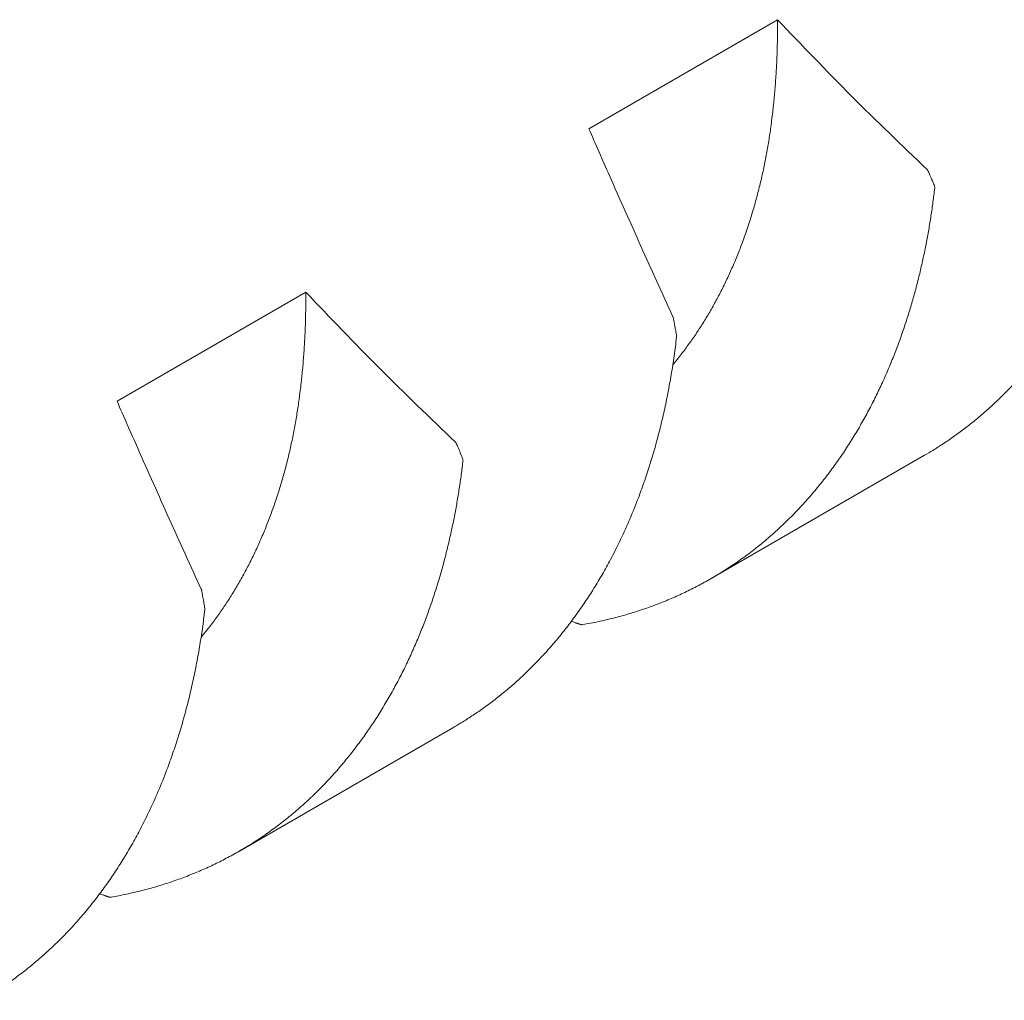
# Model space of a CAD drawing. Header units: millimetres. Extents: x 0 to 594, y 0 to 420.
# Tile 66 of 83: x 478.77 to 481.72, y 352.41 to 355.35. Entities that reach past the tile are written whole.
import ezdxf

# ---------------------------------------------------------------- set-up
doc = ezdxf.new("R2010")
doc.units = ezdxf.units.MM
doc.linetypes.add('K5LT_THIN', pattern=[0])
doc.layers.add('Системный слой', color=7, linetype='Continuous')

# ---------------------------------------------------------------- blocks, each defined once
blk = doc.blocks.new('U3')
at = {"layer": 'Системный слой', "color": 7, "linetype": 'K5LT_THIN', "lineweight": 18}
for p, q in [((481.0378, 355.3488), (480.4722, 355.0222)), ((479.6236, 354.5323), (479.0579, 354.2057)), ((480.8387, 353.6743), (481.4788, 354.0438)), ((479.4245, 352.8578), (480.0646, 353.2273))]:
    blk.add_line(p, q, dxfattribs=at)
for points, knots in [([(481.0378, 355.3488), (481.038, 355.3322), (481.0378, 355.2993), (481.0367, 355.2506), (481.0346, 355.2029), (481.0315, 355.1563), (481.0276, 355.1108), (481.0235, 355.072), (481.0199, 355.0428), (481.016, 355.0139), (481.0107, 354.9796), (481.0031, 354.9367), (480.9945, 354.8941), (480.9847, 354.8518), (480.9739, 354.8099), (480.9619, 354.7685), (480.9489, 354.7276), (480.9349, 354.6874), (480.9198, 354.6479), (480.9036, 354.6093), (480.8865, 354.5715), (480.8685, 354.5348), (480.8495, 354.499), (480.8296, 354.4642), (480.8088, 354.4305), (480.7871, 354.3979), (480.7647, 354.3664), (480.7435, 354.3388), (480.7298, 354.3219), (480.7239, 354.3149)], [0, 0, 0, 0, 0.0203909, 0.0406136, 0.0606482, 0.0803478, 0.0997845, 0.1189127, 0.1306786, 0.1379115, 0.1569537, 0.1761257, 0.1954431, 0.2148512, 0.23438, 0.2539811, 0.2736429, 0.2933116, 0.3129434, 0.3325295, 0.3520452, 0.371509, 0.3908925, 0.4102424, 0.4295413, 0.448809, 0.4680321, 0.4872502, 0.5011568, 0.5011568, 0.5011568, 0.5011568]), ([(482.1493, 355.214), (482.1471, 355.1952), (482.1423, 355.1578), (482.1337, 355.1023), (482.1238, 355.0475), (482.1126, 354.9933), (482.1, 354.9399), (482.086, 354.8873), (482.0707, 354.8355), (482.054, 354.7848), (482.034, 354.7295), (482.0102, 354.6703), (481.982, 354.6078), (481.9541, 354.5525), (481.9272, 354.5039), (481.9019, 354.4616), (481.8755, 354.4207), (481.848, 354.3813), (481.8196, 354.3434), (481.7903, 354.3072), (481.7602, 354.2726), (481.7295, 354.2398), (481.6982, 354.2087), (481.6664, 354.1794), (481.6342, 354.1517), (481.6017, 354.1258), (481.569, 354.1016), (481.5362, 354.0791), (481.5061, 354.06), (481.487, 354.0486), (481.4788, 354.0438)], [0, 0, 0, 0, 0.0273479, 0.0546132, 0.0818229, 0.1089974, 0.136186, 0.1633567, 0.1905029, 0.2175968, 0.2446688, 0.2806774, 0.3166161, 0.3524805, 0.3793091, 0.4060938, 0.4328036, 0.4594889, 0.4860263, 0.512426, 0.5385629, 0.5645845, 0.5902876, 0.6157869, 0.6409694, 0.6660409, 0.6906406, 0.7148832, 0.7385524, 0.7559243, 0.7559243, 0.7559243, 0.7559243]), ([(480.4722, 355.0222), (480.4824, 354.9988), (480.5029, 354.952), (480.5391, 354.8698), (480.581, 354.7757), (480.6284, 354.67), (480.6762, 354.5645), (480.7082, 354.4941), (480.7243, 354.4589)], [0, 0, 0, 0, 0.124073, 0.24903, 0.437214, 0.624852, 0.812078, 1, 1, 1, 1]), ([(481.5091, 354.8444), (481.5095, 354.8476), (481.5078, 354.8519), (481.5013, 354.8675), (481.494, 354.8848), (481.4894, 354.8954), (481.487, 354.8992)], [0, 0, 0, 0, 0.3180836, 0.6361672, 0.8583894, 0.9852369, 0.9852369, 0.9852369, 0.9852369]), ([(480.8386, 353.6743), (480.851, 353.6814), (480.8757, 353.6963), (480.9123, 353.7204), (480.9486, 353.7463), (480.9843, 353.774), (481.0193, 353.8035), (481.0534, 353.8347), (481.0867, 353.8674), (481.1189, 353.9017), (481.1499, 353.9373), (481.1797, 353.9741), (481.2081, 354.012), (481.2352, 354.0509), (481.2609, 354.0907), (481.2852, 354.1311), (481.3082, 354.1723), (481.3298, 354.214), (481.35, 354.2562), (481.3688, 354.2985), (481.3863, 354.3409), (481.4024, 354.3832), (481.4173, 354.4255), (481.4309, 354.4675), (481.4435, 354.5096), (481.455, 354.5516), (481.4654, 354.5936), (481.4749, 354.6355), (481.4835, 354.6773), (481.4912, 354.719), (481.498, 354.7608), (481.504, 354.8025), (481.5075, 354.8304), (481.5091, 354.8444)], [0.2437969, 0.2437969, 0.2437969, 0.2437969, 0.2698818, 0.2966667, 0.3237153, 0.3509673, 0.3783814, 0.4058261, 0.4332216, 0.4605283, 0.4875883, 0.514442, 0.5409384, 0.5672667, 0.5931799, 0.6188258, 0.6440769, 0.6692083, 0.6938626, 0.7181535, 0.74182, 0.7652276, 0.7880286, 0.8104719, 0.8324304, 0.8542613, 0.8757323, 0.8969767, 0.9178787, 0.9386677, 0.9592261, 0.9796666, 1, 1, 1, 1]), ([(479.6236, 354.5323), (479.6237, 354.5157), (479.6236, 354.4828), (479.6225, 354.4341), (479.6203, 354.3864), (479.6173, 354.3398), (479.6134, 354.2943), (479.6093, 354.2555), (479.6056, 354.2263), (479.6017, 354.1974), (479.5965, 354.1631), (479.5889, 354.1202), (479.5802, 354.0776), (479.5705, 354.0353), (479.5597, 353.9934), (479.5477, 353.952), (479.5347, 353.9111), (479.5207, 353.8709), (479.5055, 353.8314), (479.4894, 353.7928), (479.4723, 353.755), (479.4542, 353.7183), (479.4352, 353.6825), (479.4154, 353.6478), (479.3946, 353.614), (479.3729, 353.5814), (479.3505, 353.5499), (479.3293, 353.5223), (479.3156, 353.5054), (479.3097, 353.4984)], [0, 0, 0, 0, 0.0203909, 0.0406136, 0.0606482, 0.0803478, 0.0997844, 0.1189127, 0.1306786, 0.1379115, 0.1569537, 0.1761256, 0.195443, 0.2148512, 0.23438, 0.253981, 0.2736428, 0.2933115, 0.3129433, 0.3325294, 0.3520452, 0.3715089, 0.3908925, 0.4102424, 0.4295413, 0.4488089, 0.4680321, 0.4872502, 0.5011568, 0.5011568, 0.5011568, 0.5011568]), ([(480.7243, 354.4589), (480.725, 354.4582), (480.7254, 354.4559), (480.7262, 354.4517), (480.7272, 354.4465), (480.7282, 354.4409), (480.7291, 354.4361), (480.7299, 354.4314), (480.7308, 354.4264), (480.732, 354.4198), (480.7334, 354.4117), (480.7346, 354.4045), (480.7353, 354.4009), (480.7354, 354.4002), (480.735, 354.3975)], [0.0207444, 0.0207444, 0.0207444, 0.0207444, 0.0428984, 0.0907387, 0.1467587, 0.1992144, 0.2507964, 0.2972687, 0.3609845, 0.4401074, 0.5595795, 0.744191, 0.8989791, 1, 1, 1, 1]), ([(480.735, 354.3975), (480.7329, 354.3787), (480.7281, 354.3413), (480.7195, 354.2858), (480.7096, 354.231), (480.6984, 354.1768), (480.6858, 354.1234), (480.6718, 354.0708), (480.6564, 354.0191), (480.6398, 353.9683), (480.6198, 353.913), (480.596, 353.8538), (480.5678, 353.7913), (480.5399, 353.736), (480.513, 353.6874), (480.4877, 353.6451), (480.4613, 353.6042), (480.4338, 353.5648), (480.4054, 353.5269), (480.3761, 353.4907), (480.346, 353.4561), (480.3153, 353.4233), (480.284, 353.3922), (480.2522, 353.3629), (480.22, 353.3352), (480.1875, 353.3093), (480.1547, 353.2851), (480.122, 353.2626), (480.0919, 353.2435), (480.0727, 353.2321), (480.0646, 353.2273)], [0, 0, 0, 0, 0.0273479, 0.0546132, 0.0818229, 0.1089974, 0.136186, 0.1633566, 0.1905029, 0.2175968, 0.2446688, 0.2806773, 0.3166161, 0.3524804, 0.379309, 0.4060938, 0.4328036, 0.4594889, 0.4860263, 0.512426, 0.5385628, 0.5645844, 0.5902876, 0.6157868, 0.6409693, 0.6660409, 0.6906406, 0.7148832, 0.7385524, 0.7559243, 0.7559243, 0.7559243, 0.7559243]), ([(479.0579, 354.2057), (479.0681, 354.1823), (479.0887, 354.1355), (479.1249, 354.0533), (479.1668, 353.9592), (479.2142, 353.8535), (479.2619, 353.748), (479.294, 353.6776), (479.3101, 353.6424)], [0, 0, 0, 0, 0.124073, 0.24903, 0.437214, 0.624852, 0.812078, 1, 1, 1, 1]), ([(480.0949, 354.0279), (480.0953, 354.0311), (480.0935, 354.0354), (480.0871, 354.051), (480.0798, 354.0683), (480.0752, 354.0789), (480.0727, 354.0827)], [0, 0, 0, 0, 0.3180789, 0.6361577, 0.85838, 0.9852368, 0.9852368, 0.9852368, 0.9852368]), ([(479.4244, 352.8578), (479.4368, 352.8649), (479.4615, 352.8798), (479.4981, 352.9039), (479.5344, 352.9298), (479.5701, 352.9575), (479.605, 352.987), (479.6392, 353.0182), (479.6725, 353.0509), (479.7047, 353.0852), (479.7357, 353.1208), (479.7654, 353.1576), (479.7939, 353.1955), (479.821, 353.2344), (479.8467, 353.2742), (479.871, 353.3146), (479.894, 353.3558), (479.9156, 353.3975), (479.9358, 353.4397), (479.9546, 353.482), (479.9721, 353.5244), (479.9882, 353.5667), (480.0031, 353.609), (480.0167, 353.651), (480.0293, 353.6931), (480.0407, 353.7351), (480.0512, 353.7771), (480.0607, 353.819), (480.0693, 353.8608), (480.077, 353.9025), (480.0838, 353.9443), (480.0898, 353.986), (480.0933, 354.0139), (480.0949, 354.0279)], [0.2437968, 0.2437968, 0.2437968, 0.2437968, 0.2698818, 0.2966667, 0.3237153, 0.3509673, 0.3783814, 0.4058261, 0.4332216, 0.4605283, 0.4875883, 0.514442, 0.5409384, 0.5672667, 0.5931799, 0.6188258, 0.6440769, 0.6692084, 0.6938626, 0.7181535, 0.74182, 0.7652276, 0.7880287, 0.810472, 0.8324304, 0.8542613, 0.8757323, 0.8969767, 0.9178787, 0.9386677, 0.9592261, 0.9796666, 1, 1, 1, 1]), ([(480.4539, 353.5363), (480.4696, 353.539), (480.5006, 353.5451), (480.5463, 353.5558), (480.5912, 353.5681), (480.635, 353.582), (480.6778, 353.5974), (480.7195, 353.6143), (480.7601, 353.6327), (480.7999, 353.6526), (480.8258, 353.6668), (480.8386, 353.6743)], [0, 0, 0, 0, 0.0271172, 0.0543051, 0.0815275, 0.1087174, 0.1358386, 0.1628457, 0.1897707, 0.2165683, 0.2437969, 0.2437969, 0.2437969, 0.2437969]), ([(479.3101, 353.6424), (479.3108, 353.6417), (479.3112, 353.6394), (479.312, 353.6352), (479.313, 353.63), (479.314, 353.6244), (479.3149, 353.6196), (479.3157, 353.6149), (479.3166, 353.6099), (479.3178, 353.6033), (479.3192, 353.5952), (479.3204, 353.588), (479.321, 353.5844), (479.3212, 353.5837), (479.3208, 353.581)], [0.0207443, 0.0207443, 0.0207443, 0.0207443, 0.0428983, 0.0907385, 0.1467585, 0.1992141, 0.250796, 0.2972682, 0.3609837, 0.440106, 0.5595772, 0.7441877, 0.8989765, 1, 1, 1, 1]), ([(479.3208, 353.581), (479.3187, 353.5622), (479.3139, 353.5248), (479.3053, 353.4693), (479.2954, 353.4145), (479.2842, 353.3604), (479.2715, 353.3069), (479.2576, 353.2543), (479.2422, 353.2026), (479.2256, 353.1518), (479.2056, 353.0965), (479.1818, 353.0373), (479.1536, 352.9748), (479.1257, 352.9195), (479.0988, 352.8709), (479.0735, 352.8286), (479.0471, 352.7877), (479.0196, 352.7483), (478.9911, 352.7104), (478.9619, 352.6742), (478.9318, 352.6396), (478.9011, 352.6068), (478.8698, 352.5757), (478.838, 352.5464), (478.8058, 352.5187), (478.7733, 352.4928), (478.7405, 352.4686), (478.7078, 352.4461), (478.6777, 352.427), (478.6585, 352.4156), (478.6503, 352.4109)], [0, 0, 0, 0, 0.0273479, 0.0546132, 0.0818229, 0.1089974, 0.136186, 0.1633567, 0.1905029, 0.2175968, 0.2446688, 0.2806774, 0.3166162, 0.3524805, 0.3793091, 0.4060938, 0.4328036, 0.4594889, 0.4860263, 0.512426, 0.5385629, 0.5645845, 0.5902876, 0.6157869, 0.6409694, 0.6660409, 0.6906406, 0.7148832, 0.7385524, 0.7559243, 0.7559243, 0.7559243, 0.7559243]), ([(480.4189, 353.5451), (480.4207, 353.546), (480.4253, 353.5445), (480.4306, 353.5426), (480.4343, 353.5413), (480.4365, 353.5406), (480.4378, 353.5401), (480.4386, 353.5399), (480.4393, 353.5397), (480.4399, 353.5394), (480.4405, 353.5392), (480.4409, 353.5391), (480.4411, 353.539), (480.4413, 353.539), (480.4416, 353.5389), (480.4419, 353.5388), (480.4424, 353.5386), (480.4429, 353.5384), (480.4435, 353.5382), (480.444, 353.538), (480.4445, 353.5379), (480.4448, 353.5378), (480.445, 353.5377), (480.4451, 353.5377), (480.4453, 353.5376), (480.4456, 353.5375), (480.4464, 353.5372), (480.4471, 353.537), (480.4476, 353.5368), (480.4479, 353.5367), (480.4482, 353.5366), (480.4485, 353.5365), (480.4491, 353.5363), (480.45, 353.536), (480.4507, 353.5358), (480.4508, 353.5358), (480.4539, 353.5363)], [0.2348892, 0.2348892, 0.2348892, 0.2348892, 0.3272289, 0.4143659, 0.4678393, 0.509497, 0.5299835, 0.545654, 0.5570687, 0.5730659, 0.586825, 0.59715, 0.604631, 0.6120893, 0.6211137, 0.6287231, 0.6378186, 0.6473715, 0.6604727, 0.6746181, 0.6880731, 0.7006555, 0.708725, 0.7174687, 0.7276087, 0.7414413, 0.7548233, 0.7670861, 0.778054, 0.7883264, 0.7977992, 0.8093476, 0.8287103, 0.8655229, 0.9244769, 1, 1, 1, 1]), ([(479.0397, 352.7198), (479.0553, 352.7225), (479.0864, 352.7286), (479.1321, 352.7393), (479.1769, 352.7516), (479.2208, 352.7655), (479.2636, 352.7809), (479.3053, 352.7978), (479.3459, 352.8162), (479.3857, 352.8361), (479.4115, 352.8503), (479.4244, 352.8578)], [0, 0, 0, 0, 0.0271172, 0.0543051, 0.0815275, 0.1087174, 0.1358386, 0.1628457, 0.1897707, 0.2165683, 0.2437968, 0.2437968, 0.2437968, 0.2437968]), ([(479.0047, 352.7286), (479.0066, 352.7295), (479.0111, 352.728), (479.0164, 352.7261), (479.0201, 352.7249), (479.0224, 352.7241), (479.0237, 352.7236), (479.0245, 352.7234), (479.0251, 352.7232), (479.0257, 352.7229), (479.0263, 352.7227), (479.0267, 352.7226), (479.0269, 352.7225), (479.0271, 352.7225), (479.0274, 352.7224), (479.0277, 352.7223), (479.0282, 352.7221), (479.0287, 352.7219), (479.0293, 352.7217), (479.0298, 352.7216), (479.0303, 352.7214), (479.0306, 352.7213), (479.0308, 352.7212), (479.0309, 352.7212), (479.0311, 352.7211), (479.0314, 352.721), (479.0319, 352.7209), (479.0324, 352.7207), (479.033, 352.7205), (479.0335, 352.7203), (479.0338, 352.7202), (479.034, 352.7201), (479.0343, 352.72), (479.0349, 352.7198), (479.0358, 352.7195), (479.0363, 352.7193), (479.0366, 352.7193), (479.0366, 352.7193), (479.0397, 352.7198)], [0.2348461, 0.2348461, 0.2348461, 0.2348461, 0.3293211, 0.4122964, 0.4687984, 0.5098329, 0.5338768, 0.5456568, 0.5570149, 0.5730737, 0.5868266, 0.5971505, 0.6046352, 0.6120995, 0.6211287, 0.6287382, 0.63785, 0.6474025, 0.6605369, 0.6742835, 0.6873758, 0.6989088, 0.708151, 0.7182259, 0.7284816, 0.740713, 0.7490868, 0.757144, 0.767429, 0.7791477, 0.7904004, 0.7981252, 0.8092194, 0.8280395, 0.8640185, 0.9226018, 0.9714186, 1, 1, 1, 1])]:
    blk.add_open_spline(points, degree=3, knots=knots, dxfattribs=at)
for points in [[(481.487, 354.8992), (481.4103, 354.9727), (481.2569, 355.1196), (481.1109, 355.2724), (481.0378, 355.3488)], [(480.0727, 354.0827), (479.9961, 354.1562), (479.8427, 354.3031), (479.6967, 354.4559), (479.6236, 354.5323)]]:
    blk.add_open_spline(points, degree=3, dxfattribs=at)

msp = doc.modelspace()

# ---------------------------------------------------------------- block references
at = {"layer": 'Системный слой'}
msp.add_blockref('U3', (0, 0), dxfattribs=at)

doc.saveas('drawing.dxf')
